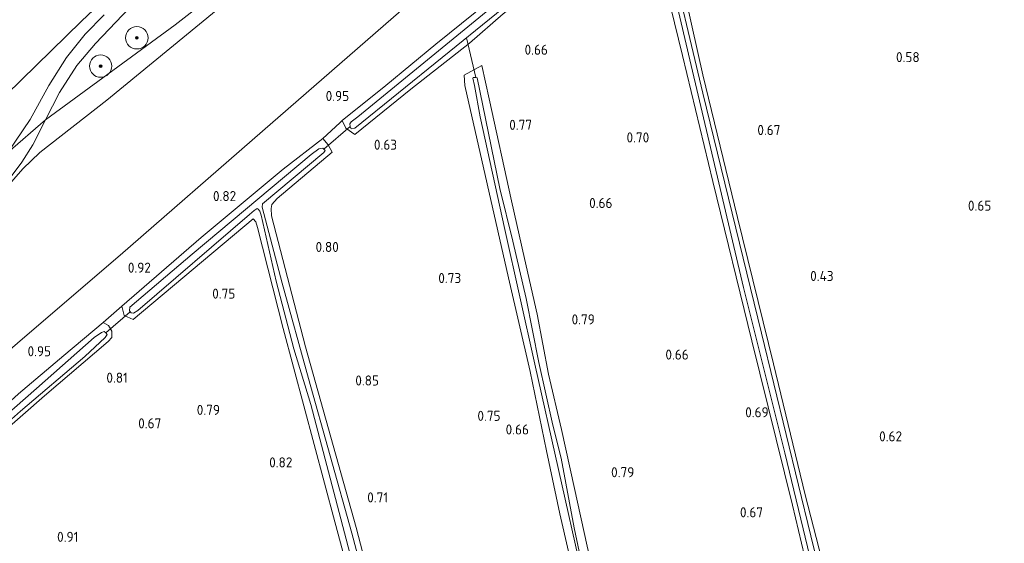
# Model space of a CAD drawing. Extents: x 130905 to 137824, y 412333 to 417928.
# Tile 176 of 256: x 133917 to 134093, y 415378 to 415471. Entities that reach past the tile are written whole.
import ezdxf
from ezdxf.enums import TextEntityAlignment as Align
from ezdxf.lldxf.tags import DXFTag

# ---------------------------------------------------------------- set-up
doc = ezdxf.new("R2010")
doc.units = 0
for name, color, linetype, lineweight in [('B-ME-GR-BOOM-S', 90, 'Continuous', 25), ('B-ME-GR-GRAS-GV', 60, 'Continuous', 13), ('B-ME-GW-TALUD_KRUIN-G', 90, 'Continuous', 18), ('B-ME-GW-TALUD_TEEN-G', 90, 'Continuous', 18), ('B-ME-IE-TERREINAFSCHEIDING_DOORGANG-G', 210, 'Continuous', 18), ('B-ME-IE-TERREINAFSCHEIDING_KUNSTMATIG_HEKWERK-G', 20, 'IE-TERREINAFSCHEIDING-KUNSTMATIG', 18), ('B-ME-KW-KUNSTWERK_DUIKER-G', 170, 'Continuous', 18), ('B-ME-OG-WATER_SLOOT-G', 120, 'Continuous', 18), ('B-ME-OG-WATER_SLOOT-GV', 120, 'Continuous', 18), ('B-ME-VH-VERHARDING_HALFVERHARDING-GV', 252, 'Continuous', 18), ('B-ME-WH-WINTERBED-G', 150, 'WH-WINTERBED', 18), ('X-XX-AL-HOOGTELABEL-S', 7, 'Continuous', 25)]:
    doc.layers.add(name, color=color, linetype=linetype, lineweight=lineweight)
doc.styles.add('NLCS-ISO-ANNOTATIVE-T18', font='NLCS-ISO.ttf', dxfattribs={"height": 1.8})
doc.styles.get("Standard").update_dxf_attribs({"font": 'arial.ttf'})
doc.linetypes.add('IE-TERREINAFSCHEIDING-KUNSTMATIG', pattern='A,4,[82,NLCS.SHX,S=0.75,R=90,X=0,Y=0],4,-2', length=10)
tags = doc.linetypes.add('WH-WINTERBED', pattern='A,6,-3.5,["WB",Standard,S=1.8,R=0,X=-1.5,Y=-0.9],-3.5,6,-3.5,6,-3.5,6,-3.5,6,-3.5', length=51).pattern_tags.tags
tags[6] = DXFTag(74, 10)

# ---------------------------------------------------------------- blocks, each defined once
blk = doc.blocks.new('SAL-HOOGTELABEL-SO')
at = {"color": 0, "linetype": 'ByBlock', "lineweight": -2, "style": 'NLCS-ISO-ANNOTATIVE-T18'}
blk.add_attdef('HOOGTE', text='', height=1.8, dxfattribs=at).set_placement((2.79, 0), align=Align.RIGHT)
blk = doc.blocks.new('SGR-BOOM_01-SO')
at = {"linetype": 'ByBlock', "lineweight": 18}
h = blk.add_hatch(color=0, dxfattribs=at)
h.dxf.hatch_style = 1
edge = h.paths.add_edge_path()
edge.add_arc((0, 0), 0.25, 0, 360)
at = {"color": 0, "linetype": 'ByBlock', "lineweight": 18}
for radius in [2, 0.25]:
    blk.add_circle((0, 0), radius, dxfattribs=at)

msp = doc.modelspace()

# ---------------------------------------------------------------- linework, layer by layer
at = {"layer": 'B-ME-GR-GRAS-GV'}
for points in [[(133897.235, 415461.317, 1.478), (133922.823, 415482.993, 1.475), (133936.515, 415494.865, 1.459), (133961.426, 415515.665, 1.426), (133979.835, 415531.098, 1.508), (133999.938, 415547.622, 1.457), (134017.985, 415562.18, 1.508), (134026.755, 415569.067, 1.597), (134038.874, 415578.6, 1.751), (134043.718, 415582.161, 1.907), (134034.941, 415574.025, 2.108), (134028.13, 415566.827, 2.402), (134026.283, 415564.958, 2.53), (134021.954, 415562.015, 2.578), (134012.658, 415553.363, 2.798), (133997.958, 415538.118, 3.773), (133981.832, 415522.36, 4.633), (133967.567, 415508.229, 5.075), (133952.378, 415494.279, 5.627), (133927.644, 415470.858, 6.424), (133911.44, 415455.09, 6.492)], [(133911.44, 415455.09, 6.492), (133927.644, 415470.858, 6.424), (133952.378, 415494.279, 5.627), (133967.567, 415508.229, 5.075), (133981.832, 415522.36, 4.633), (133997.958, 415538.118, 3.773), (134012.658, 415553.363, 2.798), (134021.954, 415562.015, 2.578), (134026.283, 415564.958, 2.53), (134028.13, 415566.827, 2.402), (134034.941, 415574.025, 2.108), (134043.718, 415582.161, 1.907), (134038.874, 415578.6, 1.751), (134026.755, 415569.067, 1.597), (134017.985, 415562.18, 1.508), (133999.938, 415547.622, 1.457), (133979.835, 415531.098, 1.508), (133961.426, 415515.665, 1.426), (133936.515, 415494.865, 1.459), (133922.823, 415482.993, 1.475), (133897.235, 415461.317, 1.478)], [(134064.934, 415355.508, 0.678), (134057.062, 415386.233, 0.622), (134051.376, 415409.629, 0.603), (134044.913, 415435.763, 0.589), (134038.735, 415461.291, 0.581), (134033.791, 415483.408, 0.638), (134032.491, 415488.902, 0.652), (134029.6, 415487.303, 0.59), (134030.169, 415485.006, 0.565), (134035.096, 415464.722, 0.561), (134040.529, 415442.205, 0.481), (134047.486, 415413.732, 0.505), (134054.751, 415384.391, 0.563), (134061.759, 415354.961, 0.612)], [(134061.759, 415354.961, 0.612), (134054.751, 415384.391, 0.563), (134047.486, 415413.732, 0.505), (134040.529, 415442.205, 0.481), (134035.096, 415464.722, 0.561), (134030.169, 415485.006, 0.565), (134029.6, 415487.303, 0.59), (134032.491, 415488.902, 0.652), (134033.791, 415483.408, 0.638), (134038.735, 415461.291, 0.581), (134044.913, 415435.763, 0.589), (134051.376, 415409.629, 0.603), (134057.062, 415386.233, 0.622), (134064.934, 415355.508, 0.678)], [(134066.916, 415343.113, -0.248), (134058.063, 415378.915, -0.248), (134049.242, 415415.139, -0.248), (134038.741, 415457.994, -0.248), (134032.346, 415484.841, -0.248), (134032.041, 415486.807, -0.248), (134031.622, 415487.054, -0.248), (134031.224, 415486.893, -0.248), (134031.177, 415486.586, -0.248), (134031.3, 415485.868, -0.248), (134036.391, 415463.986, -0.248), (134045.989, 415423.267, -0.248), (134053.395, 415393.746, -0.248), (134062.731, 415354.958, -0.248)], [(133912.539, 415439.798, 6.399), (133916.998, 415445.667, 6.387), (133918.974, 415448.776, 6.412), (133921.228, 415453.237, 6.424), (133923.723, 415458.134, 6.337), (133926.839, 415462.92, 6.321), (133930.181, 415466.867, 6.339), (133936.262, 415473.237, 6.234)], [(133984.813, 415472.772, 1.148), (133960.011, 415451.244, 1.008), (133934.57, 415429.035, 0.983), (133917.567, 415414.46, 1.073), (133893.123, 415393.467, 1.013)], [(133893.123, 415393.467, 1.013), (133917.567, 415414.46, 1.073), (133934.57, 415429.035, 0.983), (133960.011, 415451.244, 1.008), (133984.813, 415472.772, 1.148)], [(133912.691, 415439.417, 6.338), (133917.206, 415444.507, 6.37), (133920.235, 415447.379, 6.448), (133932.175, 415456.771, 6.486), (133951.759, 415472.779, 6.446)], [(133951.759, 415472.779, 6.446), (133932.175, 415456.771, 6.486), (133920.235, 415447.379, 6.448), (133917.206, 415444.507, 6.37), (133912.691, 415439.417, 6.338)], [(133931.751, 415471.986, 6.421), (133928.301, 415468.532, 6.471), (133924.98, 415464.403, 6.446), (133921.852, 415459.349, 6.433), (133918.473, 415453.296, 6.496), (133914.491, 415447.375, 6.383)], [(133998.023, 415472.427, 0.823), (133991.032, 415466.753, 0.803), (133982.055, 415459.389, 0.772), (133974.288, 415453.124, 0.785), (133973.85, 415452.685, 0.785), (133970.803, 415449.92, 0.816), (133963.741, 415444.442, 0.762), (133949.088, 415432.243, 0.785), (133934.899, 415419.926, 0.751), (133931.573, 415417.026, 0.827), (133924.508, 415411.15, 0.855), (133916.432, 415404.265, 0.827)], [(133984.393, 415351.015, 0.7), (133976.783, 415380.399, 0.736), (133967.729, 415412.694, 0.838), (133961.643, 415436.06, 0.841), (133961.586, 415437.371, 0.841), (133961.692, 415438.095, 0.84), (133962.622, 415439.161, 0.838), (133972.505, 415447.468, 0.811), (133971.74, 415448.768, 0.816), (133970.803, 415449.92, 0.816), (133973.85, 415452.685, 0.785), (133974.288, 415453.124, 0.785), (133974.909, 415451.777, 0.787), (133976.548, 415450.62, 0.776), (133986.559, 415458.739, 0.814), (133997.006, 415466.961, 0.808), (134003.035, 415472.181, 0.724)], [(134018.049, 415377.072, 0.708), (134015.785, 415387.354, 0.62), (134013.501, 415397.91, 0.67), (134011.14, 415407.806, 0.558), (134009.12, 415418.518, 0.67), (134006.84, 415428.481, 0.633), (134004.537, 415438.786, 0.64), (134000.574, 415456.979, 0.784), (133999.239, 415462.935, 0.91), (133996.082, 415461.199, 0.863), (133996.217, 415459.393, 0.807), (134000.172, 415441.787, 0.703), (134003.997, 415425.014, 0.616), (134007.867, 415408.263, 0.616), (134010.813, 415394.122, 0.578), (134013.156, 415382.858, 0.641), (134016.086, 415370.153, 0.603)], [(134016.086, 415370.153, 0.603), (134013.156, 415382.858, 0.641), (134010.813, 415394.122, 0.578), (134007.867, 415408.263, 0.616), (134003.997, 415425.014, 0.616), (134000.172, 415441.787, 0.703), (133996.217, 415459.393, 0.807), (133996.082, 415461.199, 0.863), (133999.239, 415462.935, 0.91), (134000.574, 415456.979, 0.784), (134004.537, 415438.786, 0.64), (134006.84, 415428.481, 0.633), (134009.12, 415418.518, 0.67), (134011.14, 415407.806, 0.558), (134013.501, 415397.91, 0.67), (134015.785, 415387.354, 0.62), (134018.049, 415377.072, 0.708)], [(134017.529, 415371.891, -0.248), (134015.763, 415380.357, -0.248), (134013.425, 415392.803, -0.248), (134011.937, 415398.678, -0.248), (134009.411, 415409.909, -0.248), (134007.145, 415421.306, -0.248), (134004.777, 415431.566, -0.248), (134002.433, 415440.961, -0.248), (133998.43, 415460.747, -0.248), (133998.188, 415460.791, -0.248), (133997.679, 415460.808, -0.248), (133997.657, 415460.672, -0.248), (133997.918, 415459.372, -0.248), (133998.941, 415453.754, -0.248), (134003.344, 415433.625, -0.248), (134008.737, 415409.563, -0.248), (134017.153, 415371.964, -0.248)], [(133981.119, 415351.182, 0.703), (133972.929, 415381.4, 0.688), (133963.729, 415415.958, 0.694), (133959.132, 415434.019, 0.7), (133958.838, 415435.023, 0.701), (133958.356, 415435.523, 0.714), (133936.907, 415417.548, 0.748), (133935.293, 415418.258, 0.748), (133934.899, 415419.926, 0.751), (133949.088, 415432.243, 0.785), (133963.741, 415444.442, 0.762), (133970.803, 415449.92, 0.816), (133971.74, 415448.768, 0.816), (133972.505, 415447.468, 0.811), (133962.622, 415439.161, 0.838), (133961.692, 415438.095, 0.84), (133961.586, 415437.371, 0.841), (133961.643, 415436.06, 0.841), (133967.729, 415412.694, 0.838), (133976.783, 415380.399, 0.736), (133984.393, 415351.015, 0.7)], [(133985.205, 415344.581, -0.248), (133975.995, 415379.406, -0.248), (133968.263, 415407.022, -0.248), (133963.556, 415424.082, -0.248), (133959.96, 415437.628, -0.248), (133960.051, 415438.216, -0.248), (133970.991, 415447.401, -0.248), (133971.214, 415447.761, -0.248), (133970.839, 415448.163, -0.248), (133970.111, 415448.055, -0.248), (133968.719, 415447.017, -0.248), (133947.464, 415429.256, -0.248), (133936.335, 415419.755, -0.248), (133936.264, 415419.139, -0.248), (133936.561, 415418.727, -0.248), (133936.984, 415418.693, -0.248), (133937.721, 415419.166, -0.248), (133957.7, 415436.344, -0.248), (133958.514, 415437.018, -0.248), (133959.101, 415437.369, -0.248), (133959.281, 415437.258, -0.248), (133959.54, 415436.904, -0.248), (133959.799, 415436.234, -0.248), (133962.477, 415424.397, -0.248), (133965.631, 415412.338, -0.248), (133968.652, 415402.351, -0.248), (133979.779, 415360.168, -0.248)], [(133905.518, 415390.354, 0.828), (133921.076, 415403.94, 0.859), (133932.462, 415413.655, 0.799), (133933.077, 415414.341, 0.802), (133933.113, 415415.483, 0.806), (133932.484, 415416.516, 0.824), (133931.573, 415417.026, 0.827), (133934.899, 415419.926, 0.751), (133935.293, 415418.258, 0.748), (133936.907, 415417.548, 0.748), (133958.356, 415435.523, 0.714), (133958.838, 415435.023, 0.701), (133959.132, 415434.019, 0.7), (133963.729, 415415.958, 0.694), (133972.929, 415381.4, 0.688), (133981.119, 415351.182, 0.703)]]:
    msp.add_polyline3d(points, dxfattribs=at)
for points in [[(134012.685, 415482.601, 0.739), (134013.904, 415480.812, 0.727), (134003.035, 415472.181, 0.724), (133997.006, 415466.961, 0.808), (133986.559, 415458.739, 0.814), (133976.548, 415450.62, 0.776), (133974.909, 415451.777, 0.787), (133974.288, 415453.124, 0.785), (133982.055, 415459.389, 0.772), (133991.032, 415466.753, 0.803), (133998.023, 415472.427, 0.823), (134006.471, 415479.416, 0.803), (134011.953, 415483.527, 0.771)], [(133975.681, 415452.041, -0.132), (133975.881, 415451.648, -0.132), (133976.521, 415451.761, -0.132), (133992.135, 415464.352, -0.132), (134011.598, 415480.131, -0.132), (134012.476, 415480.93, -0.132), (134012.309, 415481.556, -0.132), (134011.571, 415481.651, -0.132), (134007.91, 415479.093, -0.132), (133997.396, 415470.405, -0.132), (133977.061, 415453.788, -0.132), (133975.887, 415452.896, -0.132), (133975.616, 415452.546, -0.132)], [(133933.113, 415415.483, 0.806), (133933.077, 415414.341, 0.802), (133932.462, 415413.655, 0.799), (133921.076, 415403.94, 0.859), (133905.518, 415390.354, 0.828), (133904.557, 415389.774, 0.795), (133903.657, 415390.394, 0.8), (133903.131, 415391.18, 0.813), (133902.819, 415391.961, 0.853), (133916.432, 415404.265, 0.827), (133924.508, 415411.15, 0.855), (133931.573, 415417.026, 0.827), (133932.484, 415416.516, 0.824)], [(133904.007, 415390.691, -0.16), (133904.497, 415390.494, -0.16), (133904.885, 415390.732, -0.16), (133916.779, 415401.162, -0.16), (133928.251, 415410.964, -0.16), (133931.928, 415414.359, -0.16), (133932.242, 415414.879, -0.16), (133932.018, 415415.167, -0.16), (133931.719, 415415.393, -0.16), (133931.244, 415415.222, -0.16), (133929.922, 415414.324, -0.16), (133919.621, 415405.263, -0.16), (133907.291, 415394.473, -0.16), (133904.281, 415391.887, -0.16), (133903.961, 415391.23, -0.16)]]:
    msp.add_polyline3d(points, close=True, dxfattribs=at)
at = {"layer": 'B-ME-GW-TALUD_KRUIN-G'}
for points in [[(133855.435, 415373.993, 3.347), (133858.425, 415377.744, 3.572), (133872.523, 415394.799, 4.219), (133877.454, 415400.526, 4.374), (133880.71, 415403.846, 4.493), (133890.296, 415414.674, 5.174), (133903.091, 415428.579, 5.973), (133912.691, 415439.417, 6.338), (133917.206, 415444.507, 6.37), (133920.235, 415447.379, 6.448), (133932.175, 415456.771, 6.486), (133951.759, 415472.779, 6.446), (133958.416, 415477.724, 6.425), (133974.262, 415490.596, 6.416), (133991.249, 415503.938, 6.401), (134010.562, 415519.47, 6.333), (134032.445, 415536.703, 6.216), (134045.215, 415546.459, 6.233), (134062.001, 415560.193, 6.221), (134073.099, 415568.515, 6.106), (134088.006, 415580.335, 6.045), (134116.027, 415602.061, 6.068), (134136.085, 415616.575, 6.154), (134160.267, 415634.335, 6.246)], [(133841.064, 415394.111, 6.3), (133864.792, 415415.173, 6.374), (133868.718, 415418.563, 6.42), (133890.079, 415436.826, 6.456), (133911.44, 415455.09, 6.492), (133927.644, 415470.858, 6.424), (133952.378, 415494.279, 5.627), (133967.567, 415508.229, 5.075), (133981.832, 415522.36, 4.633), (133997.958, 415538.118, 3.773), (134012.658, 415553.363, 2.798), (134021.954, 415562.015, 2.578), (134026.283, 415564.958, 2.53), (134028.13, 415566.827, 2.402), (134034.941, 415574.025, 2.108), (134043.718, 415582.161, 1.907)]]:
    msp.add_polyline3d(points, dxfattribs=at)
at = {"layer": 'B-ME-GW-TALUD_TEEN-G'}
msp.add_polyline3d([(134171.431, 415618.841, 1.433), (134143.345, 415598.189, 1.265), (134112.772, 415574.86, 1.186), (134085.005, 415554.024, 1.319), (134063.755, 415536.876, 1.204), (134042.954, 415520.01, 1.26), (134022.934, 415503.772, 1.16), (134009.584, 415492.805, 1.143), (133984.813, 415472.772, 1.148), (133960.011, 415451.244, 1.008), (133934.57, 415429.035, 0.983), (133917.567, 415414.46, 1.073), (133893.123, 415393.467, 1.013), (133888.001, 415388.434, 1.049), (133868.604, 415371.391, 1.115), (133861.412, 415365.624, 1.168)], dxfattribs=at)
at = {"layer": 'B-ME-IE-TERREINAFSCHEIDING_DOORGANG-G'}
for points in [[(133973.85, 415452.685, 0.785), (133970.803, 415449.92, 0.816)], [(133934.899, 415419.926, 0.751), (133931.573, 415417.026, 0.827)]]:
    msp.add_polyline3d(points, dxfattribs=at)
at = {"layer": 'B-ME-IE-TERREINAFSCHEIDING_KUNSTMATIG_HEKWERK-G'}
msp.add_polyline3d([(133974.288, 415453.124, 0.785), (133973.85, 415452.685, 0.785)], dxfattribs=at)
at = {"layer": 'B-ME-KW-KUNSTWERK_DUIKER-G'}
for points in [[(133998.188, 415460.791, -0.248), (133996.486, 415467.879, -0.132)], [(133971.009, 415447.98, -0.248), (133975.681, 415452.041, -0.132)], [(133932.018, 415415.167, -0.16), (133936.399, 415418.952, -0.248)]]:
    msp.add_polyline3d(points, dxfattribs=at)
at = {"layer": 'B-ME-OG-WATER_SLOOT-G'}
for points in [[(134073.208, 415318.054, 0.698), (134072.988, 415321.088, 0.712), (134072.816, 415323.861, 0.673), (134072.085, 415326.802, 0.689), (134071.256, 415330.53, 0.738), (134064.934, 415355.508, 0.678), (134057.062, 415386.233, 0.622), (134051.376, 415409.629, 0.603), (134044.913, 415435.763, 0.589), (134038.735, 415461.291, 0.581), (134033.791, 415483.408, 0.638), (134032.491, 415488.902, 0.652)], [(134029.6, 415487.303, 0.59), (134030.169, 415485.006, 0.565), (134035.096, 415464.722, 0.561), (134040.529, 415442.205, 0.481), (134047.486, 415413.732, 0.505), (134054.751, 415384.391, 0.563), (134061.759, 415354.961, 0.612), (134061.867, 415354.17, 0.561), (134061.86, 415353.174, 0.456), (134062.324, 415352.01, 0.538), (134067.422, 415331.565, 0.678), (134069.034, 415325.416, 0.739), (134069.489, 415321.716, 0.732), (134069.894, 415314.568, 0.725), (134070.969, 415288.583, 0.65), (134072.303, 415264.1, 0.621), (134073.496, 415248.037, 0.587), (134073.613, 415243.394, 0.616), (134072.978, 415240.678, 0.625), (134068.301, 415236.516, 0.698)], [(134013.904, 415480.812, 0.727), (134012.685, 415482.601, 0.739), (134011.953, 415483.527, 0.771), (134006.471, 415479.416, 0.803), (133998.023, 415472.427, 0.823), (133991.032, 415466.753, 0.803), (133982.055, 415459.389, 0.772), (133974.288, 415453.124, 0.785)], [(133976.548, 415450.62, 0.776), (133986.559, 415458.739, 0.814), (133997.006, 415466.961, 0.808), (134003.035, 415472.181, 0.724), (134013.904, 415480.812, 0.727)], [(133999.239, 415462.935, 0.91), (133996.082, 415461.199, 0.863)], [(134004.537, 415438.786, 0.64), (134000.574, 415456.979, 0.784), (133999.239, 415462.935, 0.91)], [(133996.082, 415461.199, 0.863), (133996.217, 415459.393, 0.807), (134000.172, 415441.787, 0.703)], [(133974.288, 415453.124, 0.785), (133974.909, 415451.777, 0.787), (133976.548, 415450.62, 0.776)], [(133970.803, 415449.92, 0.816), (133963.741, 415444.442, 0.762), (133949.088, 415432.243, 0.785), (133934.899, 415419.926, 0.751)], [(133972.505, 415447.468, 0.811), (133971.74, 415448.768, 0.816), (133970.803, 415449.92, 0.816)], [(134008.07, 415205.841, 0.488), (134005.067, 415244.31, 0.485), (134002.734, 415275.917, 0.695), (134002.079, 415283.574, 0.671), (134001.529, 415288.662, 0.827), (134000.452, 415292.472, 0.902), (133997.909, 415302.15, 0.942), (133993.735, 415318.133, 0.752), (133984.393, 415351.015, 0.7), (133976.783, 415380.399, 0.736), (133967.729, 415412.694, 0.838), (133961.643, 415436.06, 0.841), (133961.586, 415437.371, 0.841), (133961.692, 415438.095, 0.84), (133962.622, 415439.161, 0.838), (133972.505, 415447.468, 0.811)], [(134000.172, 415441.787, 0.703), (134003.997, 415425.014, 0.616), (134007.867, 415408.263, 0.616), (134010.813, 415394.122, 0.578), (134013.156, 415382.858, 0.641), (134016.086, 415370.153, 0.603), (134018.56, 415360.255, 0.716), (134019.292, 415356.817, 0.603), (134021.012, 415349.412, 0.703), (134024.033, 415336.751, 0.553), (134026.372, 415324.212, 0.653), (134028.671, 415314.852, 0.691), (134030.175, 415312.223, 0.816)], [(134029.066, 415328.513, 0.745), (134027.386, 415336.304, 0.745), (134024.115, 415351.817, 0.733), (134020.924, 415365.472, 0.745), (134018.049, 415377.072, 0.708), (134015.785, 415387.354, 0.62), (134013.501, 415397.91, 0.67), (134011.14, 415407.806, 0.558), (134009.12, 415418.518, 0.67), (134006.84, 415428.481, 0.633), (134004.537, 415438.786, 0.64)], [(133934.899, 415419.926, 0.751), (133935.293, 415418.258, 0.748), (133936.907, 415417.548, 0.748), (133958.356, 415435.523, 0.714), (133958.838, 415435.023, 0.701), (133959.132, 415434.019, 0.7), (133963.729, 415415.958, 0.694), (133972.929, 415381.4, 0.688), (133981.119, 415351.182, 0.703), (133986.705, 415329.821, 0.679), (133992.004, 415310.272, 0.724), (133992.171, 415308.952, 0.656), (133992.4, 415307.718, 0.529), (133992.587, 415306.798, 0.683), (133993.124, 415305.014, 0.781), (133995.853, 415296.599, 0.831), (133997.719, 415289.881, 0.803), (133998.293, 415287.105, 0.808), (133998.8, 415276.188, 0.652), (134000.471, 415258.971, 0.558), (134002.158, 415241.384, 0.529), (134003.718, 415221.879, 0.549)], [(133931.573, 415417.026, 0.827), (133924.508, 415411.15, 0.855), (133916.432, 415404.265, 0.827), (133902.819, 415391.961, 0.853)], [(133902.819, 415391.961, 0.853), (133903.131, 415391.18, 0.813), (133903.657, 415390.394, 0.8), (133904.557, 415389.774, 0.795), (133905.518, 415390.354, 0.828), (133921.076, 415403.94, 0.859), (133932.462, 415413.655, 0.799), (133933.077, 415414.341, 0.802), (133933.113, 415415.483, 0.806), (133932.484, 415416.516, 0.824), (133931.573, 415417.026, 0.827)]]:
    msp.add_polyline3d(points, dxfattribs=at)
at = {"layer": 'B-ME-OG-WATER_SLOOT-GV'}
for points in [[(134062.731, 415354.958, -0.248), (134053.395, 415393.746, -0.248), (134045.989, 415423.267, -0.248), (134036.391, 415463.986, -0.248), (134031.3, 415485.868, -0.248), (134031.177, 415486.586, -0.248), (134031.224, 415486.893, -0.248), (134031.622, 415487.054, -0.248), (134032.041, 415486.807, -0.248), (134032.346, 415484.841, -0.248), (134038.741, 415457.994, -0.248), (134049.242, 415415.139, -0.248), (134058.063, 415378.915, -0.248), (134066.916, 415343.113, -0.248)], [(134017.153, 415371.964, -0.248), (134008.737, 415409.563, -0.248), (134003.344, 415433.625, -0.248), (133998.941, 415453.754, -0.248), (133997.918, 415459.372, -0.248), (133997.657, 415460.672, -0.248), (133997.679, 415460.808, -0.248), (133998.188, 415460.791, -0.248), (133998.43, 415460.747, -0.248), (134002.433, 415440.961, -0.248), (134004.777, 415431.566, -0.248), (134007.145, 415421.306, -0.248), (134009.411, 415409.909, -0.248), (134011.937, 415398.678, -0.248), (134013.425, 415392.803, -0.248), (134015.763, 415380.357, -0.248), (134017.529, 415371.891, -0.248)], [(133979.779, 415360.168, -0.248), (133968.652, 415402.351, -0.248), (133965.631, 415412.338, -0.248), (133962.477, 415424.397, -0.248), (133959.799, 415436.234, -0.248), (133959.54, 415436.904, -0.248), (133959.281, 415437.258, -0.248), (133959.101, 415437.369, -0.248), (133958.514, 415437.018, -0.248), (133957.7, 415436.344, -0.248), (133937.721, 415419.166, -0.248), (133936.984, 415418.693, -0.248), (133936.561, 415418.727, -0.248), (133936.264, 415419.139, -0.248), (133936.335, 415419.755, -0.248), (133947.464, 415429.256, -0.248), (133968.719, 415447.017, -0.248), (133970.111, 415448.055, -0.248), (133970.839, 415448.163, -0.248), (133971.214, 415447.761, -0.248), (133970.991, 415447.401, -0.248), (133960.051, 415438.216, -0.248), (133959.96, 415437.628, -0.248), (133963.556, 415424.082, -0.248), (133968.263, 415407.022, -0.248), (133975.995, 415379.406, -0.248), (133985.205, 415344.581, -0.248)]]:
    msp.add_polyline3d(points, dxfattribs=at)
for points in [[(133976.521, 415451.761, -0.132), (133975.881, 415451.648, -0.132), (133975.681, 415452.041, -0.132), (133975.616, 415452.546, -0.132), (133975.887, 415452.896, -0.132), (133977.061, 415453.788, -0.132), (133997.396, 415470.405, -0.132), (134007.91, 415479.093, -0.132), (134011.571, 415481.651, -0.132), (134012.309, 415481.556, -0.132), (134012.476, 415480.93, -0.132), (134011.598, 415480.131, -0.132), (133992.135, 415464.352, -0.132)], [(133904.885, 415390.732, -0.16), (133904.497, 415390.494, -0.16), (133904.007, 415390.691, -0.16), (133903.961, 415391.23, -0.16), (133904.281, 415391.887, -0.16), (133907.291, 415394.473, -0.16), (133919.621, 415405.263, -0.16), (133929.922, 415414.324, -0.16), (133931.244, 415415.222, -0.16), (133931.719, 415415.393, -0.16), (133932.018, 415415.167, -0.16), (133932.242, 415414.879, -0.16), (133931.928, 415414.359, -0.16), (133928.251, 415410.964, -0.16), (133916.779, 415401.162, -0.16)]]:
    msp.add_polyline3d(points, close=True, dxfattribs=at)
at = {"layer": 'B-ME-VH-VERHARDING_HALFVERHARDING-GV'}
for points in [[(133936.262, 415473.237, 6.234), (133930.181, 415466.867, 6.339), (133926.839, 415462.92, 6.321), (133923.723, 415458.134, 6.337), (133921.228, 415453.237, 6.424), (133918.974, 415448.776, 6.412), (133916.998, 415445.667, 6.387), (133912.539, 415439.798, 6.399)], [(133914.491, 415447.375, 6.383), (133918.473, 415453.296, 6.496), (133921.852, 415459.349, 6.433), (133924.98, 415464.403, 6.446), (133928.301, 415468.532, 6.471), (133931.751, 415471.986, 6.421)]]:
    msp.add_polyline3d(points, dxfattribs=at)
at = {"layer": 'B-ME-WH-WINTERBED-G'}
msp.add_polyline3d([(134158.925, 415636.197, 6.302), (134128.85, 415614.53, 6.253), (134095.481, 415588.737, 6.269), (134071.643, 415570.403, 6.169), (134048.073, 415552, 6.253), (134018.241, 415528.261, 6.242), (133991.714, 415507.137, 6.337), (133965.904, 415487.02, 6.519), (133944.428, 415470.186, 6.476), (133921.228, 415453.237, 6.424), (133914.491, 415447.375, 6.383), (133886.223, 415423.828, 6.365), (133869.523, 415410.035, 6.479), (133853.564, 415395.624, 6.429), (133845.425, 415388.006, 6.423)], dxfattribs=at)

# ---------------------------------------------------------------- block references
at = {"layer": 'B-ME-GR-BOOM-S'}
for p in [(133937.561, 415467.902, 6.386), (133931.095, 415462.844, 6.36)]:
    msp.add_blockref('SGR-BOOM_01-SO', p, dxfattribs=at)
at = {"layer": 'X-XX-AL-HOOGTELABEL-S'}
for p, values in [((134008.256, 415464.867, 0.658), {'HOOGTE': '0.66'}), ((134074.71, 415463.544, 0.583), {'HOOGTE': '0.58'}), ((133972.728, 415456.604, 0.948), {'HOOGTE': '0.95'}), ((134005.43, 415451.446, 0.772), {'HOOGTE': '0.77'}), ((134049.825, 415450.521, 0.673), {'HOOGTE': '0.67'}), ((134026.371, 415449.191, 0.698), {'HOOGTE': '0.70'}), ((133981.293, 415447.896, 0.633), {'HOOGTE': '0.63'}), ((133952.536, 415438.717, 0.82), {'HOOGTE': '0.82'}), ((134019.798, 415437.482, 0.658), {'HOOGTE': '0.66'}), ((134087.516, 415436.998, 0.645), {'HOOGTE': '0.65'}), ((133970.877, 415429.634, 0.798), {'HOOGTE': '0.80'}), ((133937.287, 415425.927, 0.923), {'HOOGTE': '0.92'}), ((133992.755, 415424.066, 0.733), {'HOOGTE': '0.73'}), ((134059.319, 415424.446, 0.433), {'HOOGTE': '0.43'}), ((133952.383, 415421.296, 0.748), {'HOOGTE': '0.75'}), ((134016.646, 415416.679, 0.786), {'HOOGTE': '0.79'}), ((133919.44, 415410.995, 0.948), {'HOOGTE': '0.95'}), ((134033.43, 415410.401, 0.658), {'HOOGTE': '0.66'}), ((133933.168, 415406.267, 0.81), {'HOOGTE': '0.81'}), ((133978.055, 415405.765, 0.848), {'HOOGTE': '0.85'}), ((133949.635, 415400.52, 0.791), {'HOOGTE': '0.79'}), ((133999.789, 415399.454, 0.748), {'HOOGTE': '0.75'}), ((134047.715, 415400.093, 0.693), {'HOOGTE': '0.69'}), ((133939.145, 415398.119, 0.67), {'HOOGTE': '0.67'}), ((134004.871, 415397.016, 0.658), {'HOOGTE': '0.66'}), ((134071.564, 415395.787, 0.62), {'HOOGTE': '0.62'}), ((133962.582, 415391.134, 0.823), {'HOOGTE': '0.82'}), ((134023.701, 415389.382, 0.786), {'HOOGTE': '0.79'}), ((133979.7, 415384.876, 0.708), {'HOOGTE': '0.71'}), ((134046.717, 415382.219, 0.67), {'HOOGTE': '0.67'}), ((133924.326, 415377.834, 0.91), {'HOOGTE': '0.91'})]:
    msp.add_blockref('SAL-HOOGTELABEL-SO', p, dxfattribs=at).add_auto_attribs(values)

doc.saveas('drawing.dxf')
